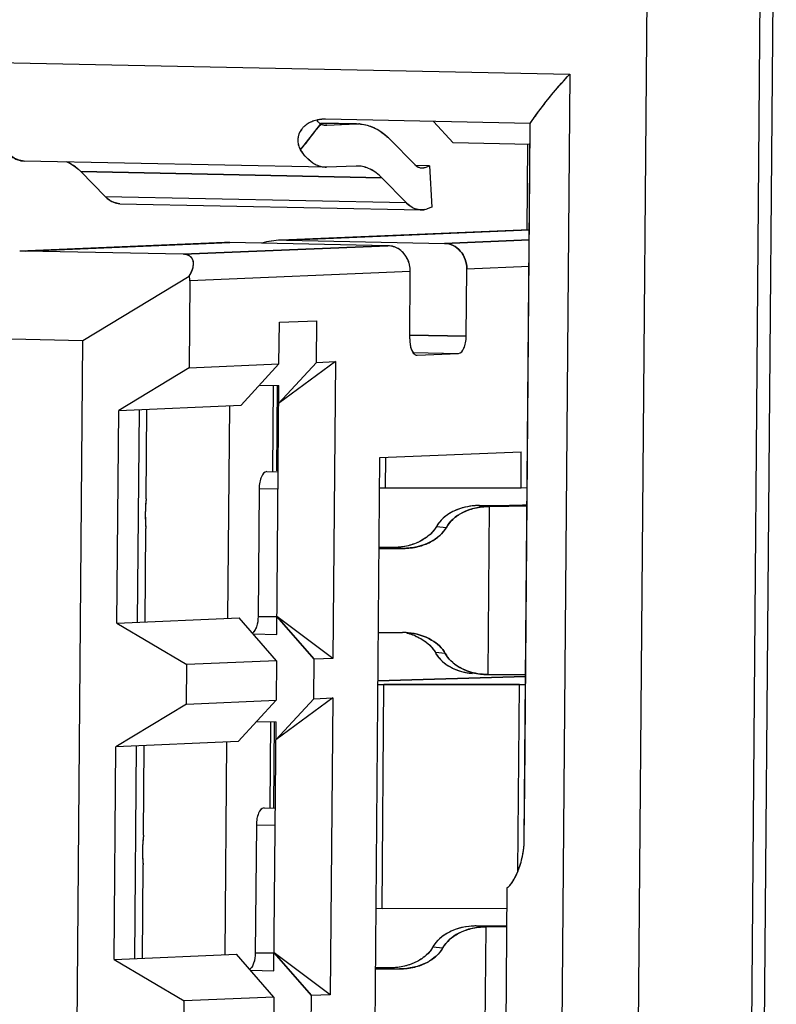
# Model space of a CAD drawing. Header units: millimetres. Extents: x 0 to 1750, y -1720 to 477.
# Tile 192 of 256: x 960.16 to 964.66, y -943.23 to -937.38. Entities that reach past the tile are written whole.
import ezdxf

# ---------------------------------------------------------------- set-up
doc = ezdxf.new("R2010")
doc.units = ezdxf.units.MM
doc.header["$LTSCALE"] = 92.51
for name, color, linetype in [('101305744_DXF_CONTINUOUS_LINE', 7, 'CONTINUOUS'), ('DE-11-072043DXF_CONTINUOUS_LINE', 7, 'CONTINUOUS'), ('MANIFOLD_SOLDXF_CONTINUOUS_LINE', 7, 'CONTINUOUS')]:
    doc.layers.add(name, color=color, linetype=linetype)

msp = doc.modelspace()

# ---------------------------------------------------------------- linework, layer by layer
at = {"layer": '101305744_DXF_CONTINUOUS_LINE'}
for p, q in [((963.7638, -952.7602), (963.9015, -936.0661)), ((964.5723, -936.066), (964.4347, -952.7601)), ((958.0478, -937.594), (963.4318, -937.706)), ((963.4318, -937.706), (963.3213, -951.1013)), ((961.9539, -937.9969), (962.1781, -938.0016)), ((962.1649, -938.0017), (961.9539, -937.9973)), ((961.9891, -938.0091), (961.9799, -938.0089)), ((963.197, -937.9988), (961.9807, -937.9735)), ((961.9891, -938.0091), (962.1649, -938.0017)), ((962.1649, -938.0017), (962.1781, -938.0016)), ((962.7395, -938.1134), (962.6229, -937.9869)), ((963.1619, -942.2496), (963.197, -937.9988)), ((962.3644, -938.0936), (962.5088, -938.241)), ((963.196, -938.1229), (962.7395, -938.1134)), ((963.181, -938.1226), (963.1768, -938.6307)), ((961.9795, -938.259), (960.1908, -938.2218)), ((961.987, -938.259), (961.9795, -938.259)), ((962.1628, -938.2516), (961.987, -938.259)), ((962.1729, -938.2515), (962.1628, -938.2516)), ((962.5996, -938.2498), (962.5168, -938.2481)), ((962.572, -938.2597), (962.5996, -938.2498)), ((962.5996, -938.2498), (962.6132, -938.4966)), ((960.6705, -938.4318), (960.5261, -938.2844)), ((960.5261, -938.2844), (962.3149, -938.3216)), ((962.4592, -938.469), (962.3149, -938.3216)), ((960.6705, -938.4318), (962.4592, -938.469)), ((960.7592, -938.4756), (962.5479, -938.5128)), ((962.6132, -938.4966), (962.5856, -938.5065)), ((963.1918, -938.6301), (961.716, -938.692)), ((963.1918, -938.6311), (961.7481, -938.6917)), ((961.3805, -938.7061), (960.1636, -938.7572)), ((961.4126, -938.7058), (960.1965, -938.7569)), ((961.1356, -938.7764), (962.3517, -938.7253)), ((961.4126, -938.7058), (961.3805, -938.7062)), ((962.3517, -938.7253), (961.4126, -938.7058)), ((961.7481, -938.6917), (961.716, -938.6921)), ((961.7481, -938.6917), (962.6872, -938.7112)), ((962.6872, -938.7112), (963.1913, -938.6901)), ((961.1356, -938.7764), (960.1965, -938.7569)), ((962.4846, -938.8781), (961.1755, -938.933)), ((962.4813, -939.2779), (962.4846, -938.8781)), ((962.8168, -939.2638), (962.8201, -938.864)), ((963.19, -938.8484), (962.8201, -938.864)), ((960.5384, -939.2882), (961.1715, -938.9056)), ((961.1755, -938.933), (961.1713, -939.4504)), ((961.7043, -939.428), (961.7064, -939.1806)), ((961.7064, -939.1806), (961.93, -939.1712)), ((961.928, -939.4186), (961.93, -939.1712)), ((959.568, -939.268), (960.5384, -939.2882)), ((960.4551, -949.3847), (960.5384, -939.2882)), ((962.8168, -939.2638), (962.4818, -939.2569)), ((962.5007, -939.3601), (962.7712, -939.3657)), ((962.5252, -939.376), (962.7712, -939.3657)), ((961.1713, -939.4504), (961.7043, -939.428)), ((961.4787, -939.6732), (961.7043, -939.428)), ((962.0398, -939.4139), (961.7023, -939.6638)), ((961.7023, -939.6638), (961.928, -939.4186)), ((961.928, -939.4186), (962.0398, -939.4139)), ((962.0398, -939.4139), (962.0252, -941.1783)), ((961.1713, -939.4504), (960.7519, -939.7037)), ((961.5884, -939.554), (961.7032, -939.5564)), ((961.6677, -940.0663), (961.6719, -939.5561)), ((961.693, -939.5563), (961.6888, -940.0642)), ((961.691, -941.0359), (961.7032, -939.5564)), ((960.7415, -940.9683), (960.7519, -939.7037)), ((960.7519, -939.7037), (961.4787, -939.6732)), ((960.8644, -940.9631), (960.8749, -939.6986)), ((960.9151, -940.2289), (960.9195, -939.699)), ((961.4011, -940.9406), (961.4115, -939.676)), ((962.3034, -939.9849), (963.1443, -939.9496)), ((963.1425, -940.1645), (963.1443, -939.9496)), ((962.2325, -948.5819), (962.3034, -939.9849)), ((962.3375, -940.1646), (962.339, -939.9852)), ((961.6319, -940.0678), (961.699, -940.0692)), ((961.5863, -940.1696), (961.5801, -940.9294)), ((961.6981, -940.1719), (961.5863, -940.1696)), ((962.3019, -940.1639), (962.3375, -940.1646)), ((962.3375, -940.1646), (963.1425, -940.1645)), ((963.1425, -940.1645), (963.1791, -940.163)), ((962.9557, -940.2746), (962.8964, -940.2693)), ((962.9474, -941.2743), (962.9557, -940.2746)), ((960.9091, -940.9635), (960.9137, -940.4066)), ((962.6395, -940.3942), (962.6988, -940.3994)), ((962.2989, -940.5242), (962.4419, -940.5243)), ((962.3827, -940.519), (962.299, -940.519)), ((962.4419, -940.5243), (962.3827, -940.519)), ((960.7415, -940.9683), (961.4683, -940.9378)), ((961.6898, -941.1924), (961.4683, -940.9378)), ((961.6918, -940.9317), (961.5801, -940.9294)), ((962.0252, -941.1783), (961.6919, -940.9284)), ((961.9134, -941.183), (961.6919, -940.9284)), ((960.7415, -940.9683), (961.1567, -941.2147)), ((961.5511, -941.0329), (961.691, -941.0359)), ((962.2948, -941.024), (962.4378, -941.0241)), ((961.9115, -941.4179), (961.9134, -941.183)), ((962.0252, -941.1783), (961.9134, -941.183)), ((962.6926, -941.1492), (962.6334, -941.1439)), ((961.1548, -941.4497), (961.1567, -941.2147)), ((961.6898, -941.1924), (961.1567, -941.2147)), ((961.6898, -941.1924), (961.6879, -941.4273)), ((963.1699, -941.2849), (962.2924, -941.3113)), ((962.2922, -941.3335), (962.3279, -941.3342)), ((962.3169, -942.6638), (962.3279, -941.3342)), ((962.3279, -941.3342), (963.1328, -941.3341)), ((963.1237, -942.4437), (963.1328, -941.3341)), ((963.1328, -941.3341), (963.1695, -941.3326)), ((962.0233, -941.4132), (961.6858, -941.6631)), ((961.6858, -941.6631), (961.9115, -941.4179)), ((961.9115, -941.4179), (962.0233, -941.4132)), ((962.0233, -941.4132), (962.0088, -943.1776)), ((961.1548, -941.4497), (960.7354, -941.703)), ((961.1548, -941.4497), (961.6879, -941.4273)), ((961.4622, -941.6725), (961.6879, -941.4273)), ((961.5719, -941.5533), (961.6867, -941.5557)), ((961.6512, -942.0656), (961.6554, -941.5554)), ((961.6765, -941.5556), (961.6723, -942.0635)), ((961.6745, -943.0352), (961.6867, -941.5557)), ((960.725, -942.9676), (960.7354, -941.703)), ((961.4622, -941.6725), (960.7354, -941.703)), ((960.8479, -942.9624), (960.8584, -941.6979)), ((960.8987, -942.2282), (960.903, -941.6983)), ((961.3846, -942.9399), (961.3951, -941.6754)), ((961.6154, -942.0671), (961.6825, -942.0685)), ((961.5698, -942.1689), (961.5636, -942.9287)), ((961.6816, -942.1712), (961.5698, -942.1689)), ((960.8926, -942.9628), (960.8972, -942.4059)), ((963.0314, -946.029), (963.0602, -942.546)), ((963.0615, -942.5391), (963.0619, -942.5392)), ((963.0695, -942.5346), (963.0722, -942.532)), ((962.2813, -942.663), (962.3169, -942.6638)), ((962.3169, -942.6638), (963.0592, -942.6637)), ((962.935, -942.7737), (962.8758, -942.7684)), ((962.9268, -943.7734), (962.935, -942.7737)), ((963.0584, -942.7734), (962.935, -942.7737)), ((962.9924, -942.768), (963.0584, -942.7672)), ((960.725, -942.9676), (961.4518, -942.9371)), ((961.6733, -943.1917), (961.4518, -942.9371)), ((961.6753, -942.931), (961.5636, -942.9287)), ((962.0088, -943.1776), (961.6754, -942.9277)), ((961.8969, -943.1823), (961.6754, -942.9277)), ((962.6189, -942.8933), (962.6782, -942.8986)), ((960.725, -942.9676), (961.1402, -943.214)), ((961.5346, -943.0322), (961.6745, -943.0352)), ((962.3621, -943.0181), (962.2783, -943.0181)), ((962.2783, -943.0234), (962.4213, -943.0234)), ((961.1383, -943.449), (961.1402, -943.214)), ((961.6733, -943.1917), (961.1402, -943.214)), ((961.6733, -943.1917), (961.6714, -943.4266)), ((961.895, -943.4172), (961.8969, -943.1823)), ((962.0088, -943.1776), (961.8969, -943.1823))]:
    msp.add_line(p, q, dxfattribs=at)
for centre, radius, start, end in [((961.9397, -938.1113), 0.128, 137.13402, 141.75468), ((961.9453, -938.1166), 0.1358, 129.4549, 137.10331), ((961.9707, -938.1638), 0.1899, 102.81475, 107.48623), ((963.5009, -939.2836), 2.0092, 140.95556, 141.56796), ((961.9728, -937.9526), 0.0516, 210.8066, 214.47075), ((961.9729, -938.1733), 0.1996, 100.59115, 102.83555), ((961.9743, -937.9516), 0.0534, 214.4944, 221.2073), ((961.9765, -937.9496), 0.0564, 221.22101, 228.10564), ((961.9749, -938.1843), 0.2108, 94.18696, 100.55544), ((961.9793, -937.9465), 0.0606, 228.13523, 236.49758), ((964.1595, -939.8179), 2.8573, 140.52927, 140.95484), ((961.982, -937.9425), 0.0654, 236.50046, 244.52808), ((961.9759, -938.1967), 0.2233, 88.76749, 94.20249), ((961.9862, -937.9385), 0.0706, 262.70093, 265.89381), ((961.9862, -937.9393), 0.0698, 265.89555, 268.7724), ((961.9862, -937.9397), 0.0694, 268.77375, 272.40309), ((962.1733, -938.2059), 0.2044, 86.54457, 88.66599), ((962.1732, -938.2076), 0.2061, 85.46375, 86.5457), ((962.0931, -938.3571), 0.3782, 48.31236, 48.84674), ((962.0777, -938.374), 0.401, 44.37271, 48.27859), ((960.3077, -938.4981), 0.3056, 44.37271, 48.2785), ((962.5544, -938.2125), 0.0503, 268.81052, 273.68981), ((960.8003, -938.305), 0.1814, 224.33988, 230.11831), ((962.5511, -938.4096), 0.103, 265.2337, 268.27315), ((962.551, -938.4111), 0.1014, 268.27318, 281.62496), ((962.5502, -938.4075), 0.1051, 281.66363, 289.68322), ((961.7398, -939.2139), 0.5224, 92.61616, 105.1372), ((960.1878, -939.3195), 0.5628, 92.03934, 92.46628), ((960.1863, -939.2666), 0.5098, 88.85698, 92.08683), ((962.3477, -938.8516), 0.1265, 64.35234, 72.09802), ((962.32, -938.876), 0.1645, 12.77941, 19.48901), ((962.3167, -938.8768), 0.1679, 359.57982, 12.80889), ((961.7883, -940.325), 0.8785, 173.72225, 185.33267), ((963.1306, -939.4586), 0.8077, 273.12425, 273.40967), ((962.3753, -940.0308), 0.4882, 270.86807, 274.31315), ((962.4303, -941.5028), 0.4787, 84.97875, 89.10318), ((962.3882, -941.3514), 0.3316, 75.53917, 76.82079), ((962.389, -941.3484), 0.3285, 67.66514, 75.54508), ((962.9479, -940.8784), 0.3956, 261.47315, 264.94424), ((962.9549, -940.7956), 0.4787, 264.97875, 269.10318), ((961.7719, -942.3243), 0.8785, 173.72225, 185.33267), ((962.3547, -942.53), 0.4882, 270.86807, 274.31315)]:
    msp.add_arc(centre, radius, start, end, dxfattribs=at)
for centre, major_axis, ratio, start_param, end_param in [((961.0181, -938.9312), (0.1673, 0.1346), 0.457499, -0.887604, 0.499058), ((960.9252, -938.9351), (0.2503, 0.0044), 0.598752, -0.015488, 0.168646)]:
    msp.add_ellipse(centre, major_axis=major_axis, ratio=ratio, start_param=start_param, end_param=end_param, dxfattribs=at)
for points, knots in [([(963.197, -937.9988), (963.2129, -937.9749), (963.2852, -937.8726), (963.3665, -937.777), (963.4318, -937.706)], [0, 0, 0, 0, 0.229404, 1, 1, 1, 1]), ([(962.1895, -938.0021), (962.2027, -938.0032), (962.2587, -938.0131), (962.3094, -938.0439), (962.342, -938.0723)], [0, 0, 0, 0, 0.234313, 1, 1, 1, 1]), ([(961.8391, -938.032), (961.8255, -938.0493), (961.8074, -938.0927), (961.8214, -938.1374), (961.8329, -938.1554)], [0, 0, 0, 0, 0.506965, 1, 1, 1, 1]), ([(961.8329, -938.1554), (961.8409, -938.1457), (961.8732, -938.1062), (961.9031, -938.0648), (961.927, -938.0347)], [0, 0, 0, 0, 0.246175, 1, 1, 1, 1]), ([(960.1908, -938.2218), (960.1634, -938.2211), (960.1028, -938.1955), (960.0626, -938.1469), (960.0441, -938.118)], [0, 0, 0, 0, 0.4434, 1, 1, 1, 1]), ([(961.9506, -938.2546), (961.9397, -938.2516), (961.8914, -938.231), (961.8549, -938.1896), (961.8329, -938.1554)], [0, 0, 0, 0, 0.21763, 1, 1, 1, 1]), ([(960.5111, -938.27), (960.5058, -938.2653), (960.4853, -938.2483), (960.462, -938.2344), (960.4439, -938.2271)], [0, 0, 0, 0, 0.265575, 1, 1, 1, 1]), ([(962.3149, -938.3216), (962.2948, -938.3011), (962.2517, -938.2671), (962.198, -938.2521), (962.1729, -938.2515)], [0, 0, 0, 0, 0.533794, 1, 1, 1, 1]), ([(962.5168, -938.2483), (962.5196, -938.2505), (962.5304, -938.2582), (962.5437, -938.2626), (962.5533, -938.2628)], [0, 0, 0, 0, 0.27204, 1, 1, 1, 1]), ([(960.7592, -938.4753), (960.7528, -938.4751), (960.7254, -938.4717), (960.7001, -938.4576), (960.6839, -938.4442)], [0, 0, 0, 0, 0.235946, 1, 1, 1, 1]), ([(962.5425, -938.5122), (962.5352, -938.5116), (962.5039, -938.5056), (962.4763, -938.4864), (962.4592, -938.469)], [0, 0, 0, 0, 0.230551, 1, 1, 1, 1]), ([(962.8201, -938.864), (962.8204, -938.8261), (962.8001, -938.7669), (962.7408, -938.7206), (962.7048, -938.7116), (962.6872, -938.7112)], [0, 0, 0, 0, 0.513925, 0.761314, 1, 1, 1, 1]), ([(962.4813, -939.2779), (962.4812, -939.3003), (962.4843, -939.3352), (962.5065, -939.3727), (962.5203, -939.3756)], [0, 0, 0, 0, 0.613615, 1, 1, 1, 1]), ([(962.7712, -939.3657), (962.786, -939.3651), (962.8047, -939.3374), (962.8142, -939.3014), (962.8167, -939.2767), (962.8168, -939.2638)], [0, 0, 0, 0, 0.377417, 0.67057, 1, 1, 1, 1]), ([(961.6319, -940.0678), (961.6172, -940.0684), (961.5985, -940.096), (961.5889, -940.132), (961.5864, -940.1568), (961.5863, -940.1696)], [0, 0, 0, 0, 0.377417, 0.67057, 1, 1, 1, 1]), ([(962.8964, -940.2693), (962.8406, -940.2702), (962.7406, -940.2896), (962.6603, -940.357), (962.6395, -940.3942)], [0, 0, 0, 0, 0.567094, 1, 1, 1, 1]), ([(962.9557, -940.2746), (962.8999, -940.2755), (962.7998, -940.2949), (962.7196, -940.3623), (962.6988, -940.3994)], [0, 0, 0, 0, 0.567094, 1, 1, 1, 1]), ([(962.8964, -940.2693), (962.9066, -940.2693), (962.9455, -940.2693), (962.9843, -940.2691), (963.013, -940.2689)], [0, 0, 0, 0, 0.262025, 1, 1, 1, 1]), ([(963.1784, -940.2734), (963.1614, -940.2736), (963.0872, -940.2744), (963.0129, -940.2746), (962.9557, -940.2746)], [0, 0, 0, 0, 0.228316, 1, 1, 1, 1]), ([(963.013, -940.2689), (963.0218, -940.2688), (963.0537, -940.2685), (963.0857, -940.268), (963.1089, -940.2674)], [0, 0, 0, 0, 0.275162, 1, 1, 1, 1]), ([(963.1089, -940.2674), (963.1154, -940.2673), (963.1373, -940.2667), (963.1592, -940.266), (963.1747, -940.2652)], [0, 0, 0, 0, 0.296841, 1, 1, 1, 1]), ([(962.6988, -940.3994), (962.678, -940.4366), (962.5978, -940.504), (962.4977, -940.5234), (962.4419, -940.5243)], [0, 0, 0, 0, 0.432906, 1, 1, 1, 1]), ([(962.6395, -940.3942), (962.6371, -940.3986), (962.626, -940.4165), (962.6117, -940.4324), (962.5998, -940.4431)], [0, 0, 0, 0, 0.239722, 1, 1, 1, 1]), ([(962.5998, -940.4431), (962.5887, -940.4532), (962.534, -940.4941), (962.4649, -940.5136), (962.412, -940.5177)], [0, 0, 0, 0, 0.219817, 1, 1, 1, 1]), ([(961.5801, -940.9294), (961.5799, -940.95), (961.5753, -940.9846), (961.5585, -941.0194), (961.5462, -941.0273)], [0, 0, 0, 0, 0.584927, 1, 1, 1, 1]), ([(962.4722, -941.0259), (962.5206, -941.0302), (962.6068, -941.0543), (962.6745, -941.1158), (962.6926, -941.1492)], [0, 0, 0, 0, 0.561356, 1, 1, 1, 1]), ([(962.5138, -941.0446), (962.5216, -941.0479), (962.5505, -941.0611), (962.5773, -941.0791), (962.5944, -941.0949)], [0, 0, 0, 0, 0.267604, 1, 1, 1, 1]), ([(962.5944, -941.0949), (962.5985, -941.0986), (962.6133, -941.1133), (962.626, -941.1303), (962.6334, -941.1439)], [0, 0, 0, 0, 0.263123, 1, 1, 1, 1]), ([(962.6334, -941.1439), (962.6405, -941.1571), (962.6823, -941.2135), (962.7499, -941.2468), (962.803, -941.2592)], [0, 0, 0, 0, 0.215492, 1, 1, 1, 1]), ([(962.6926, -941.1492), (962.7005, -941.1638), (962.7486, -941.2268), (962.8281, -941.2604), (962.8892, -941.2696)], [0, 0, 0, 0, 0.212045, 1, 1, 1, 1]), ([(962.803, -941.2592), (962.8154, -941.2621), (962.8323, -941.265), (962.8494, -941.2668), (962.8538, -941.2672)], [0, 0, 0, 0, 0.741877, 1, 1, 1, 1]), ([(962.9474, -941.2743), (962.9674, -941.2743), (963.0416, -941.2742), (963.1158, -941.2737), (963.1701, -941.273)], [0, 0, 0, 0, 0.268716, 1, 1, 1, 1]), ([(961.6154, -942.0671), (961.6007, -942.0677), (961.582, -942.0953), (961.5725, -942.1313), (961.5699, -942.1561), (961.5698, -942.1689)], [0, 0, 0, 0, 0.377417, 0.67057, 1, 1, 1, 1]), ([(963.1527, -942.3446), (963.1541, -942.3369), (963.1593, -942.3055), (963.1617, -942.2736), (963.1619, -942.2496)], [0, 0, 0, 0, 0.245781, 1, 1, 1, 1]), ([(963.0919, -942.5063), (963.098, -942.4969), (963.1263, -942.4465), (963.1442, -942.3904), (963.1527, -942.3446)], [0, 0, 0, 0, 0.193884, 1, 1, 1, 1]), ([(963.0722, -942.532), (963.0736, -942.5306), (963.0809, -942.5226), (963.0872, -942.5137), (963.0919, -942.5063)], [0, 0, 0, 0, 0.191186, 1, 1, 1, 1]), ([(963.0619, -942.5391), (963.0623, -942.5391), (963.0633, -942.5389), (963.0642, -942.5385), (963.0647, -942.5382)], [0, 0, 0, 0, 0.42304, 1, 1, 1, 1]), ([(962.8758, -942.7684), (962.82, -942.7693), (962.72, -942.7887), (962.6397, -942.8561), (962.6189, -942.8933)], [0, 0, 0, 0, 0.567094, 1, 1, 1, 1]), ([(962.935, -942.7737), (962.8793, -942.7746), (962.7792, -942.794), (962.6989, -942.8614), (962.6782, -942.8986)], [0, 0, 0, 0, 0.567094, 1, 1, 1, 1]), ([(962.8758, -942.7684), (962.886, -942.7685), (962.9248, -942.7684), (962.9637, -942.7683), (962.9924, -942.768)], [0, 0, 0, 0, 0.262025, 1, 1, 1, 1]), ([(961.5636, -942.9287), (961.5634, -942.9493), (961.5588, -942.9839), (961.542, -943.0187), (961.5297, -943.0266)], [0, 0, 0, 0, 0.584927, 1, 1, 1, 1]), ([(962.6782, -942.8986), (962.6574, -942.9357), (962.5771, -943.0032), (962.4771, -943.0225), (962.4213, -943.0234)], [0, 0, 0, 0, 0.432906, 1, 1, 1, 1]), ([(962.6189, -942.8933), (962.6165, -942.8977), (962.6053, -942.9156), (962.591, -942.9315), (962.5792, -942.9423)], [0, 0, 0, 0, 0.239722, 1, 1, 1, 1]), ([(962.5792, -942.9423), (962.5681, -942.9523), (962.5134, -942.9932), (962.4443, -943.0128), (962.3914, -943.0168)], [0, 0, 0, 0, 0.219817, 1, 1, 1, 1])]:
    msp.add_open_spline(points, degree=3, knots=knots, dxfattribs=at)
for points in [[(961.884, -937.9951), (961.8752, -937.9998), (961.8667, -938.0054), (961.859, -938.0118)], [(961.9137, -937.9827), (961.9034, -937.9859), (961.8935, -937.99), (961.884, -937.9951)], [(961.9538, -938.0015), (961.9612, -938.005), (961.9692, -938.0075), (961.9773, -938.0086)], [(961.9795, -938.259), (961.9697, -938.2588), (961.96, -938.2572), (961.9506, -938.2546)], [(962.5088, -938.241), (962.5113, -938.2435), (962.514, -938.246), (962.5168, -938.2483)], [(962.5576, -938.2627), (962.5625, -938.2624), (962.5674, -938.2614), (962.572, -938.2597)], [(962.3866, -938.7313), (962.3754, -938.7276), (962.3635, -938.7256), (962.3517, -938.7253)], [(962.4462, -938.7712), (962.4341, -938.7573), (962.4191, -938.7455), (962.4025, -938.7376)], [(962.4751, -938.8211), (962.4687, -938.803), (962.4588, -938.7857), (962.4462, -938.7712)], [(962.5203, -939.3756), (962.5219, -939.3759), (962.5236, -939.3761), (962.5252, -939.376)], [(963.0602, -942.546), (963.0602, -942.5436), (963.0607, -942.5413), (963.0615, -942.5391)], [(963.0647, -942.5382), (963.0664, -942.5372), (963.068, -942.5359), (963.0695, -942.5346)]]:
    msp.add_open_spline(points, degree=3, dxfattribs=at)
at = {"layer": 'DE-11-072043DXF_CONTINUOUS_LINE'}
msp.add_line((964.5036, -953.8733), (964.6594, -934.9799), dxfattribs=at)
at = {"layer": 'MANIFOLD_SOLDXF_CONTINUOUS_LINE'}
for p, q in [((963.7638, -952.7602), (963.9015, -936.0661)), ((964.5723, -936.066), (964.4347, -952.7601)), ((958.0478, -937.594), (963.4318, -937.706)), ((963.4318, -937.706), (963.3213, -951.1013)), ((961.8329, -938.1554), (961.9538, -938.0015)), ((961.9539, -937.9969), (962.1781, -938.0016)), ((962.1649, -938.0017), (961.9539, -937.9973)), ((963.1972, -937.9988), (961.9808, -937.9735)), ((961.9891, -938.0091), (962.1649, -938.0017)), ((962.1649, -938.0017), (962.1781, -938.0016)), ((962.6229, -937.9869), (962.7395, -938.1134)), ((963.1945, -938.2958), (963.1971, -937.9989)), ((962.3644, -938.0936), (962.5088, -938.241)), ((963.196, -938.1229), (962.7395, -938.1134)), ((963.181, -938.1226), (963.1768, -938.6307)), ((961.9795, -938.259), (960.1908, -938.2218)), ((962.1628, -938.2516), (961.987, -938.259)), ((962.5996, -938.2498), (962.5168, -938.2481)), ((962.572, -938.2597), (962.5996, -938.2498)), ((962.5996, -938.2498), (962.6132, -938.4966)), ((960.6705, -938.4318), (960.5261, -938.2844)), ((962.3149, -938.3216), (960.5261, -938.2844)), ((963.1645, -941.9364), (963.1945, -938.2958)), ((962.4592, -938.469), (962.3149, -938.3216)), ((960.6705, -938.4318), (962.4592, -938.469)), ((960.6834, -938.4437), (960.684, -938.4441)), ((960.6834, -938.4438), (960.6839, -938.4442)), ((960.7592, -938.4756), (962.5479, -938.5128)), ((962.5714, -938.5104), (962.5709, -938.5105)), ((962.5714, -938.5105), (962.5709, -938.5106)), ((962.6132, -938.4966), (962.5856, -938.5065)), ((963.1918, -938.6301), (961.716, -938.692)), ((961.7481, -938.6917), (963.1918, -938.6311)), ((961.3805, -938.7061), (960.1636, -938.7572)), ((960.1965, -938.7569), (961.4127, -938.7058)), ((962.3517, -938.7253), (961.1356, -938.7764)), ((962.3517, -938.7253), (961.4127, -938.7058)), ((961.7481, -938.6917), (962.6872, -938.7112)), ((963.1913, -938.6901), (962.6872, -938.7112)), ((961.1356, -938.7764), (960.1965, -938.7569)), ((962.4846, -938.8781), (961.1755, -938.933)), ((962.4813, -939.2779), (962.4846, -938.8781)), ((962.8168, -939.2638), (962.8201, -938.864)), ((963.19, -938.8484), (962.8201, -938.864)), ((960.5384, -939.2882), (961.1715, -938.9056)), ((961.1755, -938.933), (961.1713, -939.4504)), ((961.7043, -939.428), (961.7064, -939.1806)), ((961.7064, -939.1806), (961.93, -939.1712)), ((961.928, -939.4186), (961.93, -939.1712)), ((959.568, -939.268), (960.5384, -939.2882)), ((960.4551, -949.3847), (960.5384, -939.2882)), ((962.4815, -939.2568), (962.8168, -939.2638)), ((962.5007, -939.3601), (962.7712, -939.3657)), ((962.5252, -939.376), (962.7712, -939.3657)), ((961.1713, -939.4504), (961.7043, -939.428)), ((961.4787, -939.6732), (961.7043, -939.428)), ((962.0398, -939.4139), (961.7023, -939.6638)), ((961.928, -939.4186), (961.7023, -939.6638)), ((961.928, -939.4186), (962.0398, -939.4139)), ((962.0398, -939.4139), (962.0252, -941.1783)), ((962.524, -939.376), (962.5252, -939.376)), ((961.1713, -939.4504), (960.7519, -939.7037)), ((961.5884, -939.554), (961.7032, -939.5564)), ((961.6677, -940.0663), (961.6719, -939.5557)), ((961.693, -939.5562), (961.6888, -940.0642)), ((961.691, -941.0359), (961.7032, -939.5564)), ((960.7415, -940.9683), (960.7519, -939.7037)), ((960.7519, -939.7037), (961.4787, -939.6732)), ((960.8644, -940.9631), (960.8749, -939.6986)), ((960.9151, -940.2289), (960.9195, -939.6967)), ((961.4011, -940.9406), (961.4115, -939.676)), ((962.3034, -939.9849), (963.1443, -939.9496)), ((963.1425, -940.1645), (963.1443, -939.9496)), ((962.2325, -948.5819), (962.3034, -939.9849)), ((962.3375, -940.1646), (962.339, -939.9834)), ((961.6319, -940.0678), (961.699, -940.0692)), ((961.5863, -940.1696), (961.5801, -940.9293)), ((961.6981, -940.172), (961.5863, -940.1696)), ((962.3019, -940.1639), (962.3375, -940.1646)), ((962.3375, -940.1646), (963.1425, -940.1645)), ((963.1425, -940.1645), (963.1791, -940.163)), ((960.9151, -940.2289), (960.915, -940.23)), ((962.8964, -940.2693), (962.9557, -940.2746)), ((962.9474, -941.2743), (962.9557, -940.2746)), ((963.1782, -940.2734), (963.1547, -940.2737)), ((960.9091, -940.9613), (960.9137, -940.4066)), ((960.9136, -940.4055), (960.9137, -940.4066)), ((962.6395, -940.3942), (962.6988, -940.3994)), ((962.4419, -940.5243), (962.2989, -940.5242)), ((962.299, -940.519), (962.3827, -940.519)), ((960.7415, -940.9683), (961.4683, -940.9378)), ((961.6898, -941.1924), (961.4683, -940.9378)), ((961.5801, -940.9293), (961.6918, -940.9317)), ((962.0252, -941.1783), (961.6919, -940.9284)), ((961.6919, -940.9284), (961.9134, -941.183)), ((960.7415, -940.9683), (961.1567, -941.2147)), ((961.5511, -941.0329), (961.691, -941.0359)), ((962.2948, -941.024), (962.4378, -941.0241)), ((961.9115, -941.4179), (961.9134, -941.183)), ((962.0252, -941.1783), (961.9134, -941.183)), ((962.6926, -941.1492), (962.6334, -941.1439)), ((961.1548, -941.4497), (961.1567, -941.2147)), ((961.6898, -941.1924), (961.1567, -941.2147)), ((961.6898, -941.1924), (961.6879, -941.4273)), ((962.2924, -941.3113), (963.1699, -941.2849)), ((962.2922, -941.3335), (962.3279, -941.3342)), ((962.3169, -942.6638), (962.3279, -941.3342)), ((963.1328, -941.3341), (962.3279, -941.3342)), ((963.1237, -942.4437), (963.1328, -941.3341)), ((963.1328, -941.3341), (963.1695, -941.3326)), ((962.0233, -941.4132), (961.6858, -941.6631)), ((961.9115, -941.4179), (961.6858, -941.6631)), ((961.9115, -941.4179), (962.0233, -941.4132)), ((962.0233, -941.4132), (962.0088, -943.1776)), ((961.1548, -941.4497), (960.7354, -941.703)), ((961.1548, -941.4497), (961.6879, -941.4273)), ((961.4622, -941.6725), (961.6879, -941.4273)), ((961.5719, -941.5533), (961.6867, -941.5557)), ((961.6512, -942.0656), (961.6554, -941.555)), ((961.6765, -941.5555), (961.6723, -942.0635)), ((961.6745, -943.0352), (961.6867, -941.5557)), ((960.725, -942.9676), (960.7354, -941.703)), ((961.4622, -941.6725), (960.7354, -941.703)), ((960.8479, -942.9624), (960.8584, -941.6979)), ((960.8987, -942.2282), (960.903, -941.696)), ((961.3846, -942.9399), (961.3951, -941.6754)), ((963.162, -942.2485), (963.1645, -941.9364)), ((961.6154, -942.0671), (961.6825, -942.0685)), ((961.5698, -942.1689), (961.5636, -942.9286)), ((961.6816, -942.1713), (961.5698, -942.1689)), ((960.8987, -942.2282), (960.8985, -942.2293)), ((960.8926, -942.9606), (960.8972, -942.4059)), ((960.8971, -942.4046), (960.8972, -942.4059)), ((963.0314, -946.029), (963.0602, -942.546)), ((962.2813, -942.663), (962.3169, -942.6638)), ((962.3169, -942.6638), (963.0592, -942.6637)), ((962.8758, -942.7684), (962.935, -942.7737)), ((962.9268, -943.7734), (962.935, -942.7737)), ((963.0583, -942.7734), (962.935, -942.7737)), ((962.9924, -942.768), (963.0584, -942.7672)), ((960.725, -942.9676), (961.4518, -942.9371)), ((961.6733, -943.1917), (961.4518, -942.9371)), ((961.5636, -942.9286), (961.6753, -942.931)), ((962.0088, -943.1776), (961.6754, -942.9277)), ((961.6754, -942.9277), (961.8969, -943.1823)), ((962.6189, -942.8933), (962.6782, -942.8986)), ((960.725, -942.9676), (961.1402, -943.214)), ((961.5346, -943.0322), (961.6745, -943.0352)), ((962.3621, -943.0181), (962.2783, -943.0181)), ((962.2783, -943.0234), (962.4213, -943.0234)), ((961.1383, -943.449), (961.1402, -943.214)), ((961.6733, -943.1917), (961.1402, -943.214)), ((961.6733, -943.1917), (961.6714, -943.4266)), ((961.895, -943.4172), (961.8969, -943.1823)), ((962.0088, -943.1776), (961.8969, -943.1823))]:
    msp.add_line(p, q, dxfattribs=at)
for centre, radius, start, end in [((961.9478, -938.1186), 0.1389, 130.68876, 137.21516), ((961.9499, -938.1209), 0.142, 129.78516, 130.71005), ((961.969, -938.1594), 0.1853, 107.39788, 107.93845), ((961.9711, -938.1663), 0.1924, 102.82681, 107.37254), ((961.9729, -938.1738), 0.2001, 101.72663, 102.84926), ((961.976, -937.9504), 0.0554, 214.44691, 220.85254), ((961.9735, -938.1768), 0.2032, 100.56205, 101.72653), ((961.977, -937.9495), 0.0567, 220.86707, 227.67615), ((961.9749, -938.1847), 0.2112, 95.33996, 100.53797), ((961.9784, -937.9479), 0.059, 227.68457, 233.52521), ((961.9796, -937.9463), 0.0609, 233.51049, 235.9495), ((961.9815, -937.9434), 0.0644, 236.01508, 244.53917), ((961.9756, -938.1913), 0.2178, 94.23835, 95.36191), ((961.9759, -938.197), 0.2236, 88.76832, 94.22031), ((961.9861, -937.9391), 0.07, 268.80856, 272.40508), ((962.1737, -938.2115), 0.21, 86.73981, 88.80475), ((962.1737, -938.212), 0.2105, 85.68051, 86.7399), ((962.0861, -938.3636), 0.3878, 48.17953, 48.70142), ((961.9864, -938.1217), 0.138, 246.95283, 251.74818), ((961.982, -938.1392), 0.1199, 268.80449, 271.95561), ((961.982, -938.139), 0.1201, 271.95555, 272.40457), ((962.1696, -938.4116), 0.1602, 91.73282, 92.4046), ((962.1696, -938.4114), 0.1599, 88.80581, 91.73288), ((962.5767, -938.1746), 0.0949, 224.36567, 229.58096), ((962.5716, -938.1803), 0.0873, 229.64848, 230.18062), ((962.5706, -938.1816), 0.0856, 230.1796, 231.04428), ((960.3141, -938.4901), 0.2954, 48.17947, 48.70612), ((960.2999, -938.5057), 0.3165, 44.3683, 48.14151), ((960.8199, -938.2855), 0.209, 224.4058, 224.63905), ((960.8083, -938.2971), 0.1927, 224.57523, 229.57171), ((962.5481, -938.4018), 0.1112, 282.12713, 289.35704), ((962.5464, -938.3967), 0.1166, 289.30896, 289.65011), ((961.402, -939.2185), 0.5128, 88.8072, 92.40519), ((961.7379, -939.2075), 0.5159, 92.44066, 105.19955), ((961.7375, -939.2038), 0.5122, 88.80818, 92.40603), ((962.3484, -938.8495), 0.1243, 72.08307, 72.51977), ((962.3477, -938.8515), 0.1264, 64.30856, 72.05988), ((962.3203, -938.876), 0.1643, 12.80879, 19.528), ((962.3169, -938.8767), 0.1677, 359.53647, 12.78284), ((962.5244, -939.3557), 0.0203, 258.27807, 267.25458), ((962.5244, -939.3562), 0.0198, 267.29712, 268.80794), ((962.4288, -941.555), 0.5309, 88.62198, 89.02636), ((962.3884, -941.3506), 0.3307, 73.42702, 76.83569), ((962.4335, -941.4592), 0.4351, 84.90153, 85.55657), ((962.3891, -941.3482), 0.3282, 70.1844, 73.42567), ((962.39, -941.3457), 0.3256, 66.98353, 70.18588), ((962.9515, -940.841), 0.4332, 264.90073, 265.3881), ((962.6013, -942.2416), 0.5609, 349.41988, 352.47586), ((963.0104, -942.4702), 0.0873, 315.17145, 316.3622), ((962.8599, -942.3582), 0.2754, 327.8179, 329.61434), ((963.079, -942.5461), 0.0189, 178.4176, 179.52495), ((963.0217, -942.4815), 0.0714, 313.06446, 315.20356)]:
    msp.add_arc(centre, radius, start, end, dxfattribs=at)
msp.add_ellipse((960.9252, -938.9351), major_axis=(0.2503, 0.0044), ratio=0.598752, start_param=-0.015488, end_param=0.168646, dxfattribs=at)
for points, knots in [([(963.1971, -937.9989), (963.23, -937.9494), (963.305, -937.849), (963.3872, -937.7544), (963.4318, -937.706)], [0, 0, 0, 0, 0.47437, 1, 1, 1, 1]), ([(961.8832, -937.9954), (961.8811, -937.9966), (961.8726, -938.0014), (961.8646, -938.0071), (961.859, -938.0118)], [0, 0, 0, 0, 0.255029, 1, 1, 1, 1]), ([(961.912, -937.9832), (961.9095, -937.984), (961.8996, -937.9874), (961.8901, -937.9917), (961.8832, -937.9954)], [0, 0, 0, 0, 0.254723, 1, 1, 1, 1]), ([(961.9538, -938.0015), (961.9563, -938.0027), (961.9661, -938.0068), (961.9768, -938.0089), (961.9847, -938.0091)], [0, 0, 0, 0, 0.258856, 1, 1, 1, 1]), ([(962.1895, -938.0021), (962.2163, -938.0041), (962.2723, -938.0197), (962.3196, -938.0526), (962.342, -938.0723)], [0, 0, 0, 0, 0.473164, 1, 1, 1, 1]), ([(961.8391, -938.0322), (961.832, -938.0411), (961.8205, -938.0606), (961.8135, -938.0934), (961.8177, -938.1262), (961.827, -938.1461), (961.8329, -938.1553)], [0, 0, 0, 0, 0.259607, 0.506894, 0.750658, 1, 1, 1, 1]), ([(962.3447, -938.0746), (962.3463, -938.0761), (962.3531, -938.0823), (962.3596, -938.0887), (962.3644, -938.0936)], [0, 0, 0, 0, 0.246201, 1, 1, 1, 1]), ([(960.0442, -938.118), (960.0541, -938.1335), (960.0748, -938.1615), (960.111, -938.1949), (960.1498, -938.2162), (960.1775, -938.2216), (960.1908, -938.2218)], [0, 0, 0, 0, 0.296249, 0.556216, 0.786628, 1, 1, 1, 1]), ([(961.9324, -938.2487), (961.9231, -938.2447), (961.8828, -938.2223), (961.8523, -938.1855), (961.8329, -938.1554)], [0, 0, 0, 0, 0.219407, 1, 1, 1, 1]), ([(960.4442, -938.227), (960.4498, -938.2293), (960.4732, -938.2401), (960.4943, -938.2552), (960.5091, -938.2682)], [0, 0, 0, 0, 0.236933, 1, 1, 1, 1]), ([(961.9795, -938.259), (961.9764, -938.259), (961.9641, -938.2583), (961.952, -938.2556), (961.9432, -938.2527)], [0, 0, 0, 0, 0.247487, 1, 1, 1, 1]), ([(962.3149, -938.3216), (962.2947, -938.3011), (962.2613, -938.2745), (962.2105, -938.2553), (962.1852, -938.2518), (962.1729, -938.2515)], [0, 0, 0, 0, 0.532708, 0.771027, 1, 1, 1, 1]), ([(962.5167, -938.2482), (962.5221, -938.2526), (962.5336, -938.2598), (962.547, -938.2627), (962.5533, -938.2628)], [0, 0, 0, 0, 0.523836, 1, 1, 1, 1]), ([(962.5533, -938.2628), (962.558, -938.2629), (962.5644, -938.2621), (962.5704, -938.2603), (962.572, -938.2597)], [0, 0, 0, 0, 0.74356, 1, 1, 1, 1]), ([(960.6839, -938.4442), (960.695, -938.4536), (960.7185, -938.469), (960.7461, -938.4753), (960.7592, -938.4756)], [0, 0, 0, 0, 0.525699, 1, 1, 1, 1]), ([(962.5479, -938.5128), (962.5323, -938.5125), (962.4986, -938.5033), (962.4718, -938.4818), (962.4592, -938.469)], [0, 0, 0, 0, 0.465746, 1, 1, 1, 1]), ([(962.6872, -938.7112), (962.7048, -938.7116), (962.7408, -938.7205), (962.785, -938.7554), (962.8138, -938.8056), (962.8203, -938.8445), (962.8201, -938.864)], [0, 0, 0, 0, 0.236723, 0.482029, 0.737829, 1, 1, 1, 1]), ([(960.1965, -938.7569), (960.1938, -938.7568), (960.1828, -938.7567), (960.1719, -938.7569), (960.1636, -938.7572)], [0, 0, 0, 0, 0.245923, 1, 1, 1, 1]), ([(961.1715, -938.9056), (961.179, -938.8931), (961.1884, -938.874), (961.1955, -938.8474), (961.1971, -938.8284), (961.1941, -938.8098), (961.1839, -938.7923), (961.1633, -938.7791), (961.1456, -938.7766), (961.1356, -938.7764)], [0, 0, 0, 0, 0.254521, 0.370859, 0.480558, 0.586124, 0.694989, 0.824887, 1, 1, 1, 1]), ([(962.4462, -938.7712), (962.4431, -938.7676), (962.4303, -938.7543), (962.4149, -938.7435), (962.4025, -938.7376)], [0, 0, 0, 0, 0.254762, 1, 1, 1, 1]), ([(962.4751, -938.8211), (962.4735, -938.8165), (962.4662, -938.7986), (962.4556, -938.782), (962.4462, -938.7712)], [0, 0, 0, 0, 0.253811, 1, 1, 1, 1]), ([(962.4813, -939.2779), (962.4813, -939.281), (962.4815, -939.2932), (962.4826, -939.3054), (962.4841, -939.3144)], [0, 0, 0, 0, 0.255129, 1, 1, 1, 1]), ([(962.7712, -939.3657), (962.7859, -939.3651), (962.8007, -939.3433), (962.8092, -939.3194), (962.815, -939.2955), (962.8167, -939.2767), (962.8168, -939.2638)], [0, 0, 0, 0, 0.377175, 0.517184, 0.670608, 1, 1, 1, 1]), ([(962.4841, -939.3144), (962.4855, -939.3223), (962.489, -939.337), (962.4982, -939.3593), (962.5108, -939.3736), (962.5203, -939.3756)], [0, 0, 0, 0, 0.325649, 0.604854, 1, 1, 1, 1]), ([(961.6319, -940.0678), (961.6172, -940.0684), (961.6024, -940.0902), (961.5939, -940.114), (961.5881, -940.1379), (961.5864, -940.1567), (961.5863, -940.1696)], [0, 0, 0, 0, 0.377164, 0.517172, 0.670598, 1, 1, 1, 1]), ([(960.915, -940.23), (960.9103, -940.2738), (960.9084, -940.3326), (960.9122, -940.391), (960.9136, -940.4055)], [0, 0, 0, 0, 0.752021, 1, 1, 1, 1]), ([(962.8671, -940.2706), (962.8477, -940.2721), (962.8106, -940.2775), (962.7454, -940.2986), (962.7023, -940.3243), (962.6793, -940.3452)], [0, 0, 0, 0, 0.284378, 0.544669, 1, 1, 1, 1]), ([(962.6988, -940.3994), (962.7086, -940.3819), (962.7366, -940.3482), (962.7942, -940.3087), (962.8692, -940.2809), (962.9257, -940.2751), (962.9557, -940.2746)], [0, 0, 0, 0, 0.20232, 0.433607, 0.697532, 1, 1, 1, 1]), ([(962.8964, -940.2693), (962.8939, -940.2694), (962.8841, -940.2696), (962.8743, -940.2701), (962.8671, -940.2706)], [0, 0, 0, 0, 0.254604, 1, 1, 1, 1]), ([(962.8964, -940.2693), (962.9066, -940.2693), (962.9455, -940.2693), (962.9843, -940.2691), (963.013, -940.2689)], [0, 0, 0, 0, 0.262556, 1, 1, 1, 1]), ([(963.1547, -940.2737), (963.1393, -940.2738), (963.073, -940.2744), (963.0066, -940.2746), (962.9557, -940.2746)], [0, 0, 0, 0, 0.231969, 1, 1, 1, 1]), ([(963.013, -940.2689), (963.0218, -940.2688), (963.0537, -940.2685), (963.0857, -940.268), (963.1089, -940.2674)], [0, 0, 0, 0, 0.274997, 1, 1, 1, 1]), ([(963.1089, -940.2674), (963.1159, -940.2673), (963.1391, -940.2667), (963.1623, -940.2659), (963.1784, -940.2649)], [0, 0, 0, 0, 0.30212, 1, 1, 1, 1]), ([(962.6793, -940.3452), (962.6752, -940.3489), (962.6601, -940.3636), (962.6471, -940.3806), (962.6395, -940.3942)], [0, 0, 0, 0, 0.263191, 1, 1, 1, 1]), ([(962.6395, -940.3942), (962.6298, -940.4117), (962.6018, -940.4454), (962.5441, -940.4849), (962.4691, -940.5127), (962.4127, -940.5185), (962.3827, -940.519)], [0, 0, 0, 0, 0.20232, 0.433607, 0.697532, 1, 1, 1, 1]), ([(962.4419, -940.5243), (962.4719, -940.5238), (962.5284, -940.518), (962.6033, -940.4902), (962.661, -940.4507), (962.689, -940.417), (962.6988, -940.3994)], [0, 0, 0, 0, 0.302468, 0.566393, 0.79768, 1, 1, 1, 1]), ([(961.5801, -940.9293), (961.5799, -940.95), (961.576, -940.9795), (961.5615, -941.0121), (961.5516, -941.0238), (961.5461, -941.0273)], [0, 0, 0, 0, 0.582105, 0.81823, 1, 1, 1, 1]), ([(962.4672, -941.0255), (962.4651, -941.0253), (962.4566, -941.0247), (962.448, -941.0243), (962.4415, -941.0242)], [0, 0, 0, 0, 0.245963, 1, 1, 1, 1]), ([(962.6926, -941.1492), (962.6745, -941.1158), (962.6068, -941.0543), (962.5206, -941.0302), (962.4722, -941.0259)], [0, 0, 0, 0, 0.438644, 1, 1, 1, 1]), ([(962.5173, -941.0461), (962.5305, -941.0517), (962.5761, -941.0747), (962.6159, -941.1116), (962.6334, -941.1439)], [0, 0, 0, 0, 0.281905, 1, 1, 1, 1]), ([(962.6334, -941.1439), (962.6358, -941.1483), (962.6466, -941.1662), (962.6606, -941.1821), (962.6723, -941.1929)], [0, 0, 0, 0, 0.239866, 1, 1, 1, 1]), ([(962.8087, -941.247), (962.7954, -941.2414), (962.7499, -941.2184), (962.7101, -941.1815), (962.6926, -941.1492)], [0, 0, 0, 0, 0.281905, 1, 1, 1, 1]), ([(962.6723, -941.1929), (962.6805, -941.2005), (962.719, -941.2312), (962.766, -941.2505), (962.803, -941.2592)], [0, 0, 0, 0, 0.226509, 1, 1, 1, 1]), ([(962.803, -941.2592), (962.8071, -941.2601), (962.8238, -941.2637), (962.8408, -941.266), (962.8538, -941.2672)], [0, 0, 0, 0, 0.242382, 1, 1, 1, 1]), ([(962.913, -941.2725), (962.8943, -941.2708), (962.8587, -941.2652), (962.8245, -941.2537), (962.8087, -941.247)], [0, 0, 0, 0, 0.521946, 1, 1, 1, 1]), ([(962.9474, -941.2743), (962.9448, -941.2742), (962.9345, -941.274), (962.9243, -941.2734), (962.9167, -941.2728)], [0, 0, 0, 0, 0.254921, 1, 1, 1, 1]), ([(962.9474, -941.2743), (962.9674, -941.2743), (963.0416, -941.2742), (963.1158, -941.2737), (963.17, -941.273)], [0, 0, 0, 0, 0.269222, 1, 1, 1, 1]), ([(961.6154, -942.0671), (961.6007, -942.0677), (961.5859, -942.0895), (961.5775, -942.1133), (961.5716, -942.1372), (961.5699, -942.156), (961.5698, -942.1689)], [0, 0, 0, 0, 0.377164, 0.517172, 0.670598, 1, 1, 1, 1]), ([(960.8985, -942.2293), (960.8938, -942.273), (960.8919, -942.3318), (960.8957, -942.3902), (960.8971, -942.4046)], [0, 0, 0, 0, 0.752012, 1, 1, 1, 1]), ([(963.1574, -942.3151), (963.1581, -942.3096), (963.1607, -942.2875), (963.1619, -942.2652), (963.162, -942.2485)], [0, 0, 0, 0, 0.247657, 1, 1, 1, 1]), ([(963.0975, -942.4975), (963.1031, -942.4879), (963.1142, -942.4665), (963.1357, -942.4165), (963.1472, -942.3744), (963.1527, -942.3446)], [0, 0, 0, 0, 0.203694, 0.44299, 1, 1, 1, 1]), ([(963.0736, -942.5305), (963.075, -942.529), (963.0822, -942.521), (963.0884, -942.5122), (963.093, -942.5049)], [0, 0, 0, 0, 0.195464, 1, 1, 1, 1]), ([(963.0619, -942.5391), (963.0631, -942.5391), (963.0663, -942.5373), (963.0688, -942.5352), (963.0704, -942.5337)], [0, 0, 0, 0, 0.357176, 1, 1, 1, 1]), ([(962.8465, -942.7698), (962.8271, -942.7713), (962.79, -942.7766), (962.7248, -942.7977), (962.6817, -942.8234), (962.6587, -942.8443)], [0, 0, 0, 0, 0.284378, 0.544669, 1, 1, 1, 1]), ([(962.6782, -942.8986), (962.688, -942.8811), (962.7159, -942.8473), (962.7736, -942.8079), (962.8486, -942.78), (962.905, -942.7742), (962.935, -942.7737)], [0, 0, 0, 0, 0.20232, 0.433607, 0.697532, 1, 1, 1, 1]), ([(962.8758, -942.7684), (962.8733, -942.7685), (962.8635, -942.7687), (962.8537, -942.7692), (962.8465, -942.7698)], [0, 0, 0, 0, 0.254604, 1, 1, 1, 1]), ([(962.8758, -942.7684), (962.886, -942.7685), (962.9249, -942.7684), (962.9637, -942.7683), (962.9924, -942.768)], [0, 0, 0, 0, 0.262556, 1, 1, 1, 1]), ([(962.6587, -942.8443), (962.6546, -942.848), (962.6395, -942.8627), (962.6265, -942.8797), (962.6189, -942.8933)], [0, 0, 0, 0, 0.263191, 1, 1, 1, 1]), ([(961.5636, -942.9286), (961.5634, -942.9493), (961.5595, -942.9788), (961.5451, -943.0115), (961.5351, -943.0231), (961.5296, -943.0266)], [0, 0, 0, 0, 0.582105, 0.81823, 1, 1, 1, 1]), ([(962.6189, -942.8933), (962.6091, -942.9108), (962.5812, -942.9446), (962.5235, -942.984), (962.4485, -943.0118), (962.3921, -943.0176), (962.3621, -943.0181)], [0, 0, 0, 0, 0.20232, 0.433607, 0.697532, 1, 1, 1, 1]), ([(962.4213, -943.0234), (962.4513, -943.0229), (962.5078, -943.0171), (962.5827, -942.9893), (962.6404, -942.9499), (962.6684, -942.9161), (962.6782, -942.8986)], [0, 0, 0, 0, 0.302468, 0.566393, 0.79768, 1, 1, 1, 1])]:
    msp.add_open_spline(points, degree=3, knots=knots, dxfattribs=at)
for points in [[(962.5709, -938.5106), (962.5634, -938.5122), (962.5556, -938.513), (962.5479, -938.5128)], [(962.3857, -938.7309), (962.3748, -938.7275), (962.3632, -938.7256), (962.3517, -938.7253)], [(963.0602, -942.5456), (963.0602, -942.5434), (963.0607, -942.5412), (963.0615, -942.5391)]]:
    msp.add_open_spline(points, degree=3, dxfattribs=at)

doc.saveas('drawing.dxf')
